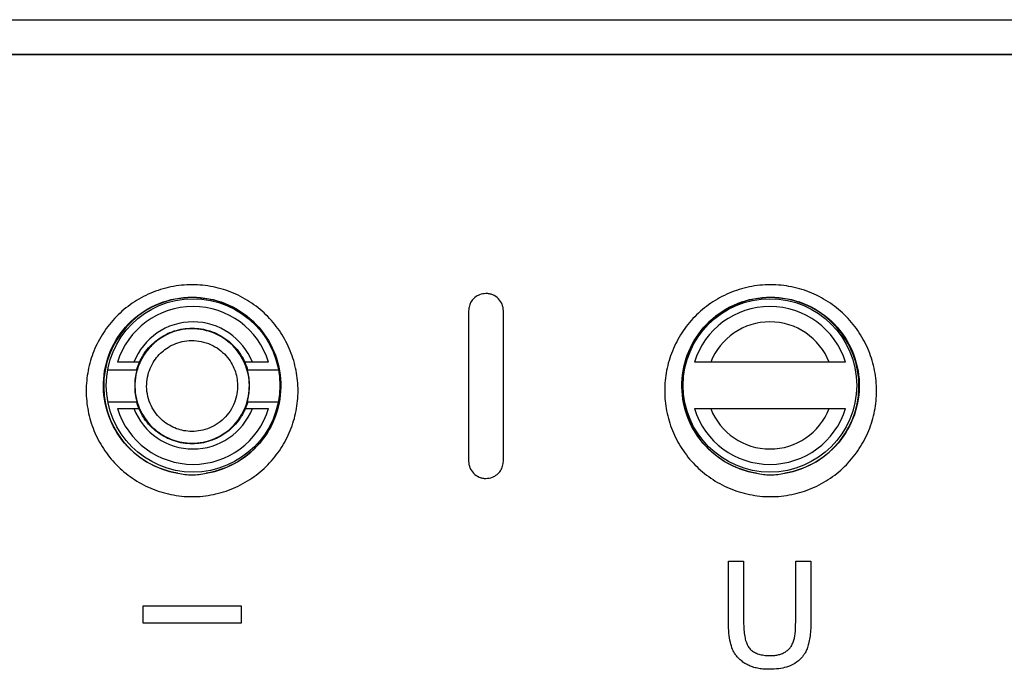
# Model space of a CAD drawing. Header units: millimetres. Extents: x -155 to 1130, y -373 to 1265.
# Tile 112 of 198: x 622 to 665, y 244 to 272. Entities that reach past the tile are written whole.
import ezdxf

# ---------------------------------------------------------------- set-up
doc = ezdxf.new("R2010")
doc.units = ezdxf.units.MM

msp = doc.modelspace()

# ---------------------------------------------------------------- linework, layer by layer
at = {"color": 7, "linetype": 'Continuous', "lineweight": 25}
for p, q in [((515.025, 271.891), (714.18, 271.891)), ((614.602, 271.9), (714.18, 271.9)), ((714.18, 270.391), (515.025, 270.391)), ((714.18, 270.373), (515.025, 270.373)), ((627.256, 257.081), (626.982, 257.081)), ((632.105, 257.081), (631.752, 257.081)), ((657.036, 257.081), (651.913, 257.081)), ((627.115, 256.739), (625.852, 256.739)), ((627.102, 256.756), (627.115, 256.739)), ((631.889, 256.739), (631.902, 256.756)), ((633.235, 256.739), (631.889, 256.739)), ((625.861, 255.374), (627.115, 255.374)), ((627.115, 255.374), (627.102, 255.356)), ((631.902, 255.356), (631.889, 255.374)), ((631.889, 255.374), (633.226, 255.374)), ((626.982, 255.081), (627.237, 255.081)), ((631.768, 255.081), (632.105, 255.081)), ((651.913, 255.081), (657.036, 255.081)), ((652.684, 245.824), (652.684, 248.483)), ((652.684, 248.483), (653.336, 248.483)), ((653.336, 248.483), (653.336, 245.854)), ((655.588, 245.854), (655.588, 248.483)), ((655.588, 248.483), (656.24, 248.483)), ((656.24, 248.483), (656.24, 245.824)), ((627.386, 245.798), (627.386, 246.545)), ((627.386, 246.545), (631.618, 246.545)), ((631.618, 246.545), (631.618, 245.798)), ((631.618, 245.798), (627.386, 245.798))]:
    msp.add_line(p, q, dxfattribs=at)
for centre in [(629.544, 256.081), (654.475, 256.081)]:
    msp.add_circle(centre, 3.75, dxfattribs=at)
for centre, radius, start, end in [((629.502, 256.056), 3.821, 279.2557, 260.7496), ((654.502, 256.056), 3.821, 279.2557, 260.7497), ((629.544, 256.081), 3.415, 17.0279, 162.9721), ((654.475, 256.081), 3.415, 17.0279, 162.9721), ((629.544, 256.081), 2.75, 21.3237, 158.6763), ((654.475, 256.081), 2.75, 21.3237, 158.6763), ((629.544, 256.081), 3.415, 197.0279, 342.9721), ((629.544, 256.081), 2.75, 201.3237, 338.6763), ((654.475, 256.081), 3.415, 197.0279, 342.9721), ((654.475, 256.081), 2.75, 201.3237, 338.6763)]:
    msp.add_arc(centre, radius, start, end, dxfattribs=at)
for points, knots in [([(629.502, 251.27), (629.192, 251.27), (628.889, 251.302), (628.291, 251.424), (627.995, 251.515), (627.435, 251.753), (627.17, 251.898), (626.67, 252.24), (626.437, 252.436), (626.021, 252.862), (625.833, 253.096), (625.507, 253.596), (625.37, 253.858), (625.15, 254.402), (625.065, 254.689), (624.953, 255.265), (624.925, 255.556), (624.924, 256.142), (624.953, 256.438), (625.064, 257.013), (625.147, 257.294), (625.369, 257.843), (625.507, 258.109), (625.83, 258.604), (626.015, 258.836), (626.437, 259.269), (626.668, 259.463), (627.04, 259.718), (627.168, 259.797), (627.434, 259.943), (627.573, 260.01), (627.995, 260.189), (628.285, 260.279), (628.883, 260.402), (629.194, 260.434), (629.805, 260.434), (630.109, 260.404), (630.712, 260.282), (631.006, 260.191), (631.564, 259.954), (631.834, 259.806), (632.334, 259.464), (632.564, 259.271), (632.983, 258.843), (633.173, 258.606), (633.497, 258.109), (633.634, 257.848), (633.857, 257.296), (633.94, 257.013), (634.051, 256.438), (634.08, 256.144), (634.08, 255.554), (634.051, 255.264), (633.94, 254.689), (633.855, 254.403), (633.633, 253.856), (633.497, 253.596), (633.173, 253.1), (632.984, 252.863), (632.567, 252.436), (632.339, 252.243), (631.84, 251.902), (631.57, 251.754), (631.013, 251.517), (630.723, 251.426), (630.118, 251.302), (629.812, 251.27), (629.502, 251.27)], [0, 0, 0, 0, 0.03125, 0.03125, 0.0625, 0.0625, 0.09375, 0.09375, 0.125, 0.125, 0.15625, 0.15625, 0.1875, 0.1875, 0.21875, 0.21875, 0.25, 0.25, 0.28125, 0.28125, 0.3125, 0.3125, 0.34375, 0.34375, 0.375, 0.375, 0.40625, 0.40625, 0.421875, 0.421875, 0.4375, 0.4375, 0.46875, 0.46875, 0.5, 0.5, 0.53125, 0.53125, 0.5625, 0.5625, 0.59375, 0.59375, 0.625, 0.625, 0.65625, 0.65625, 0.6875, 0.6875, 0.71875, 0.71875, 0.75, 0.75, 0.78125, 0.78125, 0.8125, 0.8125, 0.84375, 0.84375, 0.875, 0.875, 0.90625, 0.90625, 0.9375, 0.9375, 0.96875, 0.96875, 1, 1, 1, 1]), ([(654.502, 251.27), (654.192, 251.27), (653.889, 251.302), (653.291, 251.424), (652.995, 251.515), (652.435, 251.753), (652.17, 251.898), (651.67, 252.24), (651.437, 252.436), (651.021, 252.862), (650.833, 253.096), (650.507, 253.596), (650.37, 253.858), (650.15, 254.402), (650.065, 254.689), (649.953, 255.265), (649.925, 255.556), (649.924, 256.142), (649.953, 256.438), (650.064, 257.013), (650.147, 257.294), (650.369, 257.843), (650.507, 258.109), (650.83, 258.604), (651.015, 258.836), (651.437, 259.269), (651.668, 259.463), (652.04, 259.718), (652.168, 259.797), (652.434, 259.943), (652.573, 260.01), (652.995, 260.189), (653.285, 260.279), (653.883, 260.402), (654.194, 260.434), (654.805, 260.434), (655.109, 260.404), (655.712, 260.282), (656.006, 260.191), (656.564, 259.954), (656.834, 259.806), (657.334, 259.464), (657.564, 259.271), (657.983, 258.843), (658.173, 258.606), (658.497, 258.109), (658.634, 257.848), (658.857, 257.296), (658.94, 257.013), (659.051, 256.438), (659.08, 256.144), (659.08, 255.554), (659.051, 255.264), (658.94, 254.689), (658.855, 254.403), (658.633, 253.856), (658.497, 253.596), (658.173, 253.1), (657.984, 252.863), (657.567, 252.436), (657.339, 252.243), (656.84, 251.902), (656.57, 251.754), (656.013, 251.517), (655.723, 251.426), (655.118, 251.302), (654.812, 251.27), (654.502, 251.27)], [0, 0, 0, 0, 0.03125, 0.03125, 0.0625, 0.0625, 0.09375, 0.09375, 0.125, 0.125, 0.15625, 0.15625, 0.1875, 0.1875, 0.21875, 0.21875, 0.25, 0.25, 0.28125, 0.28125, 0.3125, 0.3125, 0.34375, 0.34375, 0.375, 0.375, 0.40625, 0.40625, 0.421875, 0.421875, 0.4375, 0.4375, 0.46875, 0.46875, 0.5, 0.5, 0.53125, 0.53125, 0.5625, 0.5625, 0.59375, 0.59375, 0.625, 0.625, 0.65625, 0.65625, 0.6875, 0.6875, 0.71875, 0.71875, 0.75, 0.75, 0.78125, 0.78125, 0.8125, 0.8125, 0.84375, 0.84375, 0.875, 0.875, 0.90625, 0.90625, 0.9375, 0.9375, 0.96875, 0.96875, 1, 1, 1, 1]), ([(641.919, 260.002), (641.851, 259.969), (641.784, 259.935), (641.669, 259.841), (641.618, 259.783), (641.537, 259.661), (641.505, 259.593), (641.463, 259.452), (641.455, 259.38), (641.453, 259.306)], [0, 0, 0, 0, 0.25, 0.25, 0.5, 0.5, 0.75, 0.75, 1, 1, 1, 1]), ([(642.953, 259.306), (642.95, 259.354), (642.947, 259.402), (642.931, 259.496), (642.917, 259.542), (642.862, 259.676), (642.809, 259.759), (642.671, 259.901), (642.588, 259.957), (642.45, 260.016), (642.403, 260.031), (642.305, 260.051), (642.254, 260.054), (642.203, 260.056)], [0, 0, 0, 0, 0.125, 0.125, 0.25, 0.25, 0.5, 0.5, 0.75, 0.75, 0.875, 0.875, 1, 1, 1, 1]), ([(628.888, 252.286), (628.408, 252.364), (627.944, 252.533), (627.119, 253.028), (626.757, 253.352), (626.179, 254.101), (625.962, 254.527), (625.695, 255.423), (625.645, 255.894), (625.716, 256.825), (625.837, 257.284), (626.24, 258.134), (626.521, 258.525), (627.216, 259.181), (627.627, 259.447), (628.527, 259.806), (629.015, 259.901), (629.99, 259.901), (630.477, 259.807), (631.377, 259.446), (631.789, 259.181), (632.483, 258.525), (632.764, 258.134), (633.167, 257.284), (633.288, 256.825), (633.359, 255.894), (633.309, 255.423), (633.042, 254.527), (632.825, 254.101), (632.247, 253.352), (631.885, 253.028), (631.06, 252.534), (630.597, 252.364), (630.117, 252.286)], [0, 0, 0, 0, 0.0625, 0.0625, 0.125, 0.125, 0.1875, 0.1875, 0.25, 0.25, 0.3125, 0.3125, 0.375, 0.375, 0.4375, 0.4375, 0.5, 0.5, 0.5625, 0.5625, 0.625, 0.625, 0.6875, 0.6875, 0.75, 0.75, 0.8125, 0.8125, 0.875, 0.875, 0.9375, 0.9375, 1, 1, 1, 1]), ([(653.888, 252.286), (653.408, 252.364), (652.944, 252.533), (652.119, 253.028), (651.757, 253.352), (651.179, 254.101), (650.962, 254.527), (650.695, 255.423), (650.645, 255.894), (650.716, 256.825), (650.837, 257.284), (651.24, 258.134), (651.521, 258.525), (652.216, 259.181), (652.627, 259.447), (653.527, 259.806), (654.015, 259.901), (654.99, 259.901), (655.477, 259.807), (656.377, 259.446), (656.789, 259.181), (657.483, 258.525), (657.764, 258.134), (658.167, 257.284), (658.288, 256.825), (658.359, 255.894), (658.309, 255.423), (658.042, 254.527), (657.825, 254.101), (657.247, 253.352), (656.885, 253.028), (656.06, 252.534), (655.597, 252.364), (655.117, 252.286)], [0, 0, 0, 0, 0.0625, 0.0625, 0.125, 0.125, 0.1875, 0.1875, 0.25, 0.25, 0.3125, 0.3125, 0.375, 0.375, 0.4375, 0.4375, 0.5, 0.5, 0.5625, 0.5625, 0.625, 0.625, 0.6875, 0.6875, 0.75, 0.75, 0.8125, 0.8125, 0.875, 0.875, 0.9375, 0.9375, 1, 1, 1, 1]), ([(631.911, 256.621), (631.972, 256.36), (631.996, 256.063), (631.918, 255.436), (631.813, 255.107), (631.459, 254.503), (631.21, 254.232), (630.627, 253.825), (630.297, 253.691), (629.65, 253.565), (629.335, 253.572), (628.985, 253.636), (628.917, 253.652), (628.786, 253.687), (628.722, 253.708), (628.528, 253.778), (628.396, 253.838), (628.005, 254.064), (627.751, 254.276), (627.334, 254.816), (627.175, 255.144), (627.012, 255.84), (627.009, 256.204), (627.142, 256.873), (627.276, 257.176), (627.526, 257.552), (627.617, 257.664), (627.76, 257.814), (627.808, 257.86), (627.91, 257.951), (627.964, 257.995), (628.248, 258.208), (628.528, 258.354), (629.163, 258.529), (629.519, 258.555), (630.221, 258.45), (630.566, 258.317), (631.151, 257.934), (631.39, 257.685), (631.739, 257.158), (631.85, 256.881), (631.911, 256.621)], [0, 0, 0, 0, 0.0625, 0.0625, 0.125, 0.125, 0.1875, 0.1875, 0.25, 0.25, 0.3125, 0.3125, 0.328125, 0.328125, 0.34375, 0.34375, 0.375, 0.375, 0.4375, 0.4375, 0.5, 0.5, 0.5625, 0.5625, 0.625, 0.625, 0.65625, 0.65625, 0.671875, 0.671875, 0.6875, 0.6875, 0.75, 0.75, 0.8125, 0.8125, 0.875, 0.875, 0.9375, 0.9375, 1, 1, 1, 1]), ([(627.102, 256.756), (627.118, 256.806), (627.149, 256.906), (627.207, 257.052), (627.273, 257.193), (627.349, 257.33), (627.479, 257.534), (627.685, 257.791), (627.995, 258.065), (628.346, 258.286), (628.842, 258.493), (629.502, 258.598), (630.163, 258.493), (630.658, 258.286), (631.009, 258.065), (631.319, 257.791), (631.547, 257.507), (631.709, 257.241), (631.822, 257.005), (631.875, 256.839), (631.902, 256.756)], [0, 0, 0, 0, 0.024467, 0.04879, 0.073066, 0.097391, 0.121862, 0.186049, 0.25025, 0.314438, 0.378638, 0.500018, 0.621397, 0.685584, 0.749785, 0.813973, 0.878174, 0.918854, 0.959314, 1, 1, 1, 1]), ([(631.415, 256.505), (631.367, 256.712), (631.279, 256.932), (631.002, 257.35), (630.812, 257.548), (630.347, 257.852), (630.073, 257.957), (629.515, 258.041), (629.233, 258.02), (628.728, 257.881), (628.506, 257.765), (628.235, 257.562), (628.156, 257.492), (628.005, 257.334), (627.932, 257.244), (627.734, 256.946), (627.628, 256.705), (627.522, 256.174), (627.524, 255.884), (627.654, 255.332), (627.78, 255.071), (628.111, 254.642), (628.313, 254.474), (628.623, 254.295), (628.728, 254.247), (628.934, 254.172), (629.036, 254.144), (629.369, 254.083), (629.619, 254.077), (630.133, 254.177), (630.396, 254.284), (630.859, 254.607), (631.057, 254.823), (631.338, 255.302), (631.421, 255.563), (631.483, 256.061), (631.464, 256.297), (631.415, 256.505)], [0, 0, 0, 0, 0.0625, 0.0625, 0.125, 0.125, 0.1875, 0.1875, 0.25, 0.25, 0.3125, 0.3125, 0.34375, 0.34375, 0.375, 0.375, 0.4375, 0.4375, 0.5, 0.5, 0.5625, 0.5625, 0.625, 0.625, 0.65625, 0.65625, 0.6875, 0.6875, 0.75, 0.75, 0.8125, 0.8125, 0.875, 0.875, 0.9375, 0.9375, 1, 1, 1, 1]), ([(626.982, 257.081), (626.855, 257.081), (626.727, 257.081), (626.488, 257.081), (626.375, 257.081), (626.278, 257.081)], [0, 0, 0, 0, 0.5, 0.5, 1, 1, 1, 1]), ([(632.809, 257.081), (632.712, 257.081), (632.6, 257.081), (632.359, 257.081), (632.233, 257.081), (632.105, 257.081)], [0, 0, 0, 0, 0.5, 0.5, 1, 1, 1, 1]), ([(651.913, 257.081), (651.786, 257.081), (651.658, 257.081), (651.419, 257.081), (651.306, 257.081), (651.21, 257.081)], [0, 0, 0, 0, 0.5, 0.5, 1, 1, 1, 1]), ([(657.74, 257.081), (657.643, 257.081), (657.531, 257.081), (657.29, 257.081), (657.164, 257.081), (657.036, 257.081)], [0, 0, 0, 0, 0.5, 0.5, 1, 1, 1, 1]), ([(627.115, 256.739), (627.053, 256.52), (627.02, 256.288), (627.02, 255.824), (627.053, 255.592), (627.115, 255.374)], [0, 0, 0, 0, 0.5, 0.5, 1, 1, 1, 1]), ([(631.889, 255.374), (631.946, 255.574), (631.979, 255.785), (631.989, 256.208), (631.967, 256.42), (631.919, 256.623)], [0, 0, 0, 0, 0.5, 0.5, 1, 1, 1, 1]), ([(631.902, 255.356), (631.887, 255.306), (631.855, 255.206), (631.797, 255.061), (631.731, 254.92), (631.655, 254.782), (631.525, 254.578), (631.319, 254.322), (631.009, 254.047), (630.658, 253.826), (630.163, 253.62), (629.502, 253.515), (628.842, 253.62), (628.346, 253.826), (627.995, 254.047), (627.685, 254.322), (627.457, 254.605), (627.295, 254.872), (627.183, 255.108), (627.129, 255.273), (627.102, 255.356)], [0, 0, 0, 0, 0.024467, 0.04879, 0.073066, 0.097391, 0.121862, 0.186049, 0.25025, 0.314438, 0.378638, 0.500018, 0.621397, 0.685584, 0.749785, 0.813973, 0.878174, 0.918854, 0.959314, 1, 1, 1, 1]), ([(626.278, 255.081), (626.375, 255.081), (626.488, 255.081), (626.727, 255.081), (626.855, 255.081), (626.982, 255.081)], [0, 0, 0, 0, 0.5, 0.5, 1, 1, 1, 1]), ([(632.105, 255.081), (632.233, 255.081), (632.359, 255.081), (632.6, 255.081), (632.711, 255.081), (632.809, 255.081)], [0, 0, 0, 0, 0.5, 0.5, 1, 1, 1, 1]), ([(651.21, 255.081), (651.306, 255.081), (651.419, 255.081), (651.658, 255.081), (651.786, 255.081), (651.913, 255.081)], [0, 0, 0, 0, 0.5, 0.5, 1, 1, 1, 1]), ([(657.036, 255.081), (657.165, 255.081), (657.29, 255.081), (657.531, 255.081), (657.642, 255.081), (657.74, 255.081)], [0, 0, 0, 0, 0.5, 0.5, 1, 1, 1, 1]), ([(641.453, 252.806), (641.456, 252.758), (641.458, 252.71), (641.475, 252.617), (641.489, 252.571), (641.544, 252.437), (641.596, 252.354), (641.735, 252.212), (641.817, 252.156), (641.955, 252.097), (642.003, 252.081), (642.101, 252.062), (642.152, 252.059), (642.203, 252.056)], [0, 0, 0, 0, 0.125, 0.125, 0.25, 0.25, 0.5, 0.5, 0.75, 0.75, 0.875, 0.875, 1, 1, 1, 1]), ([(642.487, 252.11), (642.555, 252.143), (642.622, 252.178), (642.737, 252.272), (642.787, 252.329), (642.869, 252.452), (642.9, 252.52), (642.943, 252.66), (642.951, 252.733), (642.953, 252.806)], [0, 0, 0, 0, 0.25, 0.25, 0.5, 0.5, 0.75, 0.75, 1, 1, 1, 1]), ([(628.891, 252.285), (629.092, 252.235), (629.295, 252.211), (629.705, 252.21), (629.912, 252.235), (630.113, 252.285)], [0, 0, 0, 0, 0.5, 0.5, 1, 1, 1, 1]), ([(653.891, 252.285), (654.092, 252.235), (654.295, 252.211), (654.705, 252.21), (654.912, 252.235), (655.113, 252.285)], [0, 0, 0, 0, 0.5, 0.5, 1, 1, 1, 1]), ([(654.451, 243.801), (654.374, 243.802), (654.22, 243.805), (653.995, 243.834), (653.779, 243.882), (653.576, 243.955), (653.391, 244.054), (653.226, 244.175), (653.088, 244.307), (652.961, 244.466), (652.844, 244.682), (652.752, 244.989), (652.692, 245.38), (652.687, 245.667), (652.684, 245.824)], [0, 0, 0, 0, 0.073129, 0.144344, 0.214038, 0.281905, 0.348162, 0.413099, 0.476539, 0.531553, 0.611435, 0.716046, 0.845594, 1, 1, 1, 1]), ([(653.336, 245.854), (653.338, 245.738), (653.342, 245.526), (653.377, 245.238), (653.431, 245.014), (653.495, 244.855), (653.573, 244.725), (653.684, 244.608), (653.849, 244.507), (654.046, 244.438), (654.268, 244.4), (654.422, 244.396), (654.502, 244.394)], [0, 0, 0, 0, 0.162574, 0.297379, 0.404338, 0.4836, 0.535122, 0.614921, 0.701114, 0.793792, 0.893454, 1, 1, 1, 1]), ([(656.24, 245.824), (656.239, 245.708), (656.235, 245.491), (656.203, 245.186), (656.153, 244.922), (656.087, 244.703), (656.006, 244.53), (655.924, 244.402), (655.789, 244.233), (655.557, 244.041), (655.211, 243.892), (654.837, 243.813), (654.587, 243.805), (654.451, 243.801)], [0, 0, 0, 0, 0.112825, 0.212821, 0.300138, 0.374578, 0.436315, 0.485332, 0.521577, 0.644371, 0.767266, 0.872923, 1, 1, 1, 1]), ([(654.502, 244.394), (654.562, 244.395), (654.681, 244.399), (654.855, 244.431), (655.018, 244.485), (655.165, 244.566), (655.291, 244.669), (655.405, 244.805), (655.513, 245.024), (655.579, 245.386), (655.585, 245.68), (655.588, 245.854)], [0, 0, 0, 0, 0.083271, 0.164534, 0.244064, 0.321716, 0.397873, 0.472745, 0.571935, 0.747597, 1, 1, 1, 1])]:
    msp.add_open_spline(points, degree=3, knots=knots, dxfattribs=at)
for points in [[(642.203, 260.056), (642.107, 260.046), (642.01, 260.036), (641.919, 260.002)], [(641.453, 259.306), (641.453, 257.137), (641.453, 254.97), (641.453, 252.806)], [(642.953, 252.806), (642.953, 254.97), (642.953, 257.137), (642.953, 259.306)], [(631.919, 256.623), (631.91, 256.661), (631.9, 256.7), (631.889, 256.739)], [(628.891, 252.285), (628.891, 252.285), (628.89, 252.285), (628.888, 252.285), (628.888, 252.286)], [(630.117, 252.286), (630.116, 252.285), (630.115, 252.285), (630.114, 252.285), (630.113, 252.285)], [(642.203, 252.056), (642.299, 252.067), (642.396, 252.077), (642.487, 252.11)], [(653.891, 252.285), (653.891, 252.285), (653.89, 252.285), (653.889, 252.285), (653.888, 252.286)], [(655.117, 252.286), (655.116, 252.285), (655.115, 252.285), (655.114, 252.285), (655.113, 252.285)]]:
    msp.add_open_spline(points, degree=3, dxfattribs=at)

doc.saveas('drawing.dxf')
